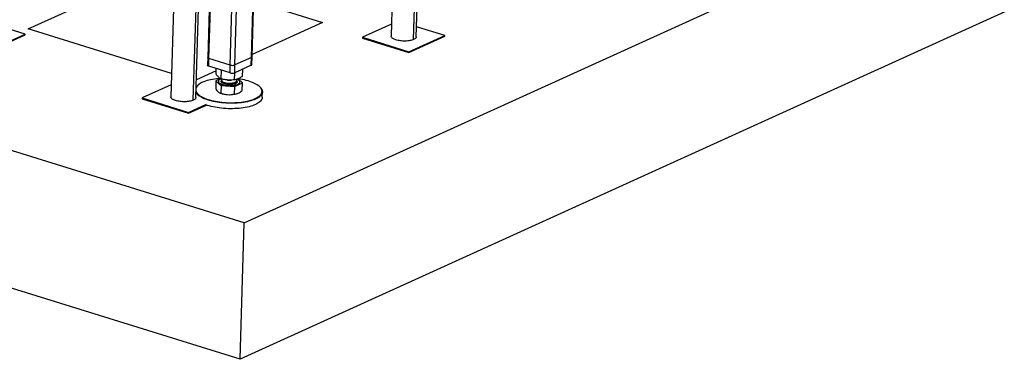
# Model space of a CAD drawing. Header units: millimetres. Extents: x 5 to 589, y 5 to 415.
# Tile 77 of 104: x 477 to 536, y 96 to 116. Entities that reach past the tile are written whole.
import ezdxf

# ---------------------------------------------------------------- set-up
doc = ezdxf.new("R2010")
doc.units = ezdxf.units.MM
doc.layers.add('TRAIT-FORT', color=4, linetype='Continuous', lineweight=25)

msp = doc.modelspace()

# ---------------------------------------------------------------- linework, layer by layer
at = {"layer": 'TRAIT-FORT', "color": 4, "linetype": 'Continuous', "lineweight": 25}
for p, q in [((490.75966, 103.85751), (336.36203, 151.88055)), ((490.51622, 95.73133), (336.11859, 143.75438)), ((490.75966, 103.85751), (554.82739, 132.96645)), ((500.85137, 114.77586), (501.31631, 130.29593)), ((501.0072, 114.93798), (501.46936, 130.36547)), ((499.94798, 129.67423), (499.50788, 114.98314)), ((486.86129, 127.21516), (486.38661, 111.36985)), ((487.73011, 111.16257), (488.19854, 126.79923)), ((487.88593, 111.32469), (488.34811, 126.7527)), ((488.9732, 126.55828), (488.58824, 113.70813)), ((488.66612, 113.6467), (489.05218, 126.53372)), ((489.93297, 113.25266), (490.31903, 126.13968)), ((490.21336, 113.25885), (490.59665, 126.05333)), ((491.18963, 113.70242), (491.55385, 125.86039)), ((491.23118, 113.74568), (491.59466, 125.87893)), ((554.58395, 124.84027), (490.51622, 95.73133)), ((477.90613, 115.40346), (485.53324, 118.86881)), ((491.78765, 116.92347), (495.43053, 115.79041)), ((477.71294, 115.09553), (476.0272, 115.61985)), ((495.43053, 115.79041), (491.23534, 113.88434)), ((499.52906, 115.69011), (497.80412, 114.90639)), ((502.71095, 115.01474), (501.0252, 115.53906)), ((475.57596, 114.07879), (477.71155, 115.04909)), ((475.57735, 114.12523), (477.71294, 115.09553)), ((477.71155, 115.04909), (477.71294, 115.09553)), ((486.42804, 112.75285), (477.90613, 115.40346)), ((500.57397, 113.998), (502.70956, 114.9683)), ((500.57536, 114.04444), (502.71095, 115.01474)), ((502.70956, 114.9683), (502.71095, 115.01474)), ((497.80412, 114.90639), (497.80273, 114.85995)), ((497.80273, 114.85995), (500.57397, 113.998)), ((497.80412, 114.90639), (500.57536, 114.04444)), ((491.21727, 113.28133), (491.23118, 113.74568)), ((500.57536, 114.04444), (500.57397, 113.998)), ((488.58824, 113.70813), (488.57433, 113.24378)), ((488.65221, 113.18234), (488.66612, 113.6467)), ((489.91906, 112.78831), (488.65221, 113.18234)), ((489.93297, 113.25266), (488.66612, 113.6467)), ((489.91906, 112.78831), (489.93297, 113.25266)), ((490.19945, 112.7945), (490.21336, 113.25885)), ((491.17572, 113.23807), (490.19945, 112.7945)), ((491.18963, 113.70242), (490.21336, 113.25885)), ((491.17572, 113.23807), (491.18963, 113.70242)), ((489.09588, 112.91228), (487.91745, 112.37687)), ((489.0897, 112.70623), (489.0998, 113.04313)), ((489.40072, 112.42802), (489.4162, 112.94472)), ((490.18848, 112.37225), (490.20115, 112.79527)), ((490.66522, 112.59468), (490.67772, 113.0118)), ((486.40779, 112.07682), (484.68285, 111.2931)), ((488.0479, 112.08657), (488.02439, 112.06771)), ((489.07799, 112.31533), (489.06419, 111.8546)), ((489.36109, 112.44741), (489.07799, 112.31533)), ((489.07799, 112.31533), (489.38901, 112.03712)), ((489.2273, 112.28333), (489.22716, 112.27868)), ((489.38901, 112.03712), (489.37521, 111.5764)), ((489.38901, 112.03712), (490.17677, 111.98135)), ((489.42046, 112.42336), (489.4183, 112.35115)), ((489.75009, 112.36382), (489.76009, 112.36287)), ((489.97741, 112.35636), (489.9922, 112.35687)), ((490.17677, 111.98135), (490.65351, 112.20377)), ((490.31789, 112.32421), (490.32025, 112.40306)), ((490.65351, 112.20377), (490.39883, 112.43159)), ((490.50434, 112.24042), (490.50448, 112.24507)), ((490.63971, 111.74305), (490.65351, 112.20377)), ((489.31527, 111.59506), (489.34716, 111.58155)), ((490.17677, 111.98135), (490.16297, 111.52062)), ((490.34284, 111.55173), (490.3471, 111.55324)), ((491.69233, 111.95783), (491.66999, 111.97806)), ((491.83891, 111.33365), (491.84865, 111.65869)), ((484.68285, 111.2931), (484.68146, 111.24667)), ((484.68146, 111.24667), (487.4527, 110.38471)), ((484.68285, 111.2931), (487.45409, 110.43115)), ((487.4527, 110.38471), (488.52328, 110.87112)), ((487.45409, 110.43115), (488.52428, 110.91738)), ((487.45409, 110.43115), (487.4527, 110.38471)), ((490.51622, 95.73133), (490.75966, 103.85751))]:
    msp.add_line(p, q, dxfattribs=at)
at = {"layer": 'TRAIT-FORT', "color": 4, "linetype": 'Continuous', "lineweight": 25, "flags": 128}
for points in [[(488.65221, 113.18234), (488.62366, 113.19302), (488.60089, 113.20541), (488.58479, 113.21905), (488.57597, 113.23341), (488.57433, 113.24378)], [(488.66612, 113.6467), (488.63757, 113.65737), (488.6148, 113.66977), (488.5987, 113.68341), (488.58988, 113.69777), (488.58824, 113.70813)], [(488.66612, 113.6467), (488.63757, 113.65737), (488.6148, 113.66977), (488.5987, 113.68341), (488.58988, 113.69777), (488.58824, 113.70813)], [(489.33626, 112.46048), (489.23583, 112.45199), (489.11188, 112.43846), (488.99124, 112.42181), (488.87443, 112.40213), (488.76198, 112.3795), (488.65439, 112.35402), (488.55214, 112.32581), (488.45568, 112.29499), (488.36546, 112.2617), (488.28187, 112.22609), (488.20528, 112.18831), (488.13604, 112.14854), (488.07445, 112.10695), (488.0208, 112.06373), (487.97532, 112.01908), (487.93821, 111.97318), (487.90964, 111.92626), (487.89908, 111.90362)], [(488.10238, 111.44731), (488.16759, 111.40318), (488.24032, 111.36056), (488.32024, 111.31965), (488.40699, 111.28062), (488.50019, 111.24365), (488.59942, 111.2089), (488.70423, 111.17654), (488.81417, 111.1467), (488.92873, 111.11952), (489.0474, 111.09511), (489.16966, 111.0736), (489.29496, 111.05507), (489.42275, 111.0396), (489.55244, 111.02728), (489.68346, 111.01814), (489.81522, 111.01224), (489.94714, 111.00959), (490.07863, 111.01022), (490.2091, 111.01411), (490.33797, 111.02125), (490.46466, 111.03161), (490.5886, 111.04514), (490.70925, 111.06179), (490.82606, 111.08147), (490.93851, 111.1041), (491.0461, 111.12957), (491.14835, 111.15779), (491.2448, 111.18861), (491.33502, 111.2219), (491.41862, 111.25751), (491.4952, 111.29529), (491.56445, 111.33506), (491.62603, 111.37665), (491.67968, 111.41986), (491.72517, 111.46452), (491.76228, 111.51041), (491.79085, 111.55734), (491.81075, 111.60509), (491.82189, 111.65346), (491.82424, 111.70221), (491.81776, 111.75115), (491.8025, 111.80004), (491.77851, 111.84867), (491.74592, 111.89682), (491.70486, 111.94428), (491.65551, 111.99084), (491.59811, 112.03629), (491.53289, 112.08042), (491.46016, 112.12303), (491.38024, 112.16395), (491.29349, 112.20298), (491.20029, 112.23995), (491.10107, 112.27469), (490.99625, 112.30706), (490.88632, 112.3369), (490.77176, 112.36408), (490.65308, 112.38848), (490.53082, 112.41), (490.40552, 112.42853), (490.40168, 112.42904)], [(489.22716, 112.27868), (489.22952, 112.25557), (489.24052, 112.22758), (489.26029, 112.20004), (489.28857, 112.17334), (489.32494, 112.14784), (489.36891, 112.12392), (489.41985, 112.1019), (489.47706, 112.08209), (489.53972, 112.06477), (489.60695, 112.05019), (489.67782, 112.03855), (489.75133, 112.03001), (489.82644, 112.02469), (489.90211, 112.02267), (489.97726, 112.02397), (490.05085, 112.02858), (490.12184, 112.03643), (490.18924, 112.04742), (490.25209, 112.06138), (490.30953, 112.07813), (490.36073, 112.09742), (490.40498, 112.11899), (490.44167, 112.14253), (490.47027, 112.16771), (490.49038, 112.19419), (490.50172, 112.22158), (490.50434, 112.24042)], [(489.38877, 112.43362), (489.34788, 112.41581), (489.30734, 112.39322), (489.27464, 112.36881), (489.25024, 112.34294), (489.23448, 112.31596), (489.22759, 112.28825), (489.22966, 112.26021), (489.24066, 112.23222), (489.26043, 112.20468), (489.2887, 112.17798), (489.32508, 112.15249), (489.36905, 112.12856), (489.41999, 112.10654), (489.4772, 112.08673), (489.53986, 112.06942), (489.60709, 112.05483), (489.67796, 112.04319), (489.75147, 112.03465), (489.82658, 112.02933), (489.90225, 112.02731), (489.9774, 112.02861), (490.05099, 112.03322), (490.12198, 112.04108), (490.18938, 112.05206), (490.25223, 112.06603), (490.30966, 112.08277), (490.36087, 112.10206), (490.40512, 112.12363), (490.44181, 112.14717), (490.4704, 112.17236), (490.49052, 112.19883), (490.50186, 112.22622), (490.50428, 112.25414), (490.49774, 112.28221), (490.48232, 112.31002), (490.45826, 112.33719), (490.42587, 112.36333), (490.38563, 112.38809), (490.34147, 112.40963)], [(489.42004, 112.31903), (489.41684, 112.29592), (489.42239, 112.27265), (489.43659, 112.24966), (489.45916, 112.2274), (489.48965, 112.20632), (489.52748, 112.18681), (489.57192, 112.16926), (489.62209, 112.15401), (489.67701, 112.14136), (489.73563, 112.13155), (489.7968, 112.12477), (489.85932, 112.12116), (489.92199, 112.12079), (489.98358, 112.12366), (490.04289, 112.12971), (490.09877, 112.13884), (490.15013, 112.15085), (490.19597, 112.16553), (490.2354, 112.18258), (490.26765, 112.20166), (490.2921, 112.22242), (490.30826, 112.24444), (490.31583, 112.2673), (490.3158, 112.28447)], [(489.4183, 112.35115), (489.42169, 112.32872), (489.43375, 112.30562), (489.45426, 112.28314), (489.48282, 112.26172), (489.51888, 112.24178), (489.56174, 112.22371), (489.61056, 112.20786), (489.6644, 112.19453), (489.7222, 112.18399), (489.78284, 112.17644), (489.84514, 112.17203), (489.90788, 112.17084), (489.96985, 112.1729), (490.02984, 112.17817), (490.08669, 112.18654), (490.13927, 112.19786), (490.18658, 112.21189), (490.22769, 112.22838), (490.2618, 112.24699), (490.28825, 112.26736), (490.30652, 112.28911), (490.31626, 112.3118), (490.31789, 112.32421)], [(491.69233, 111.95783), (491.72764, 111.92363), (491.76922, 111.87557), (491.80223, 111.8268), (491.82651, 111.77756), (491.84197, 111.72805), (491.84853, 111.67849), (491.84616, 111.62912), (491.83487, 111.58014), (491.81472, 111.53179), (491.78578, 111.48427), (491.74821, 111.43779), (491.70215, 111.39257), (491.64781, 111.34881), (491.58545, 111.30669), (491.51533, 111.26642), (491.43777, 111.22816), (491.35312, 111.1921), (491.26176, 111.15839), (491.16408, 111.12718), (491.06054, 111.09861), (490.95159, 111.07281), (490.83771, 111.04989), (490.71942, 111.02996), (490.59725, 111.01311), (490.47174, 110.9994), (490.34345, 110.98891), (490.21295, 110.98168), (490.08083, 110.97774), (489.94768, 110.97711), (489.81408, 110.97978), (489.68065, 110.98576), (489.54797, 110.99502), (489.41664, 111.0075), (489.28724, 111.02316), (489.16035, 111.04192), (489.03654, 111.06371), (488.91637, 111.08842), (488.80036, 111.11595), (488.68903, 111.14617), (488.58289, 111.17894), (488.48241, 111.21413), (488.38803, 111.25156), (488.30018, 111.29109), (488.21925, 111.33252), (488.1456, 111.37568), (488.07956, 111.42037)], [(491.83891, 111.33365), (491.83642, 111.30407), (491.82513, 111.2551), (491.80498, 111.20674), (491.77605, 111.15922), (491.73847, 111.11275), (491.69241, 111.06752), (491.63808, 111.02376), (491.57571, 110.98165), (491.50559, 110.94137), (491.42804, 110.90312), (491.34339, 110.86705), (491.25202, 110.83334), (491.15435, 110.80213), (491.0508, 110.77356), (490.94185, 110.74776), (490.82798, 110.72484), (490.70969, 110.70491), (490.58751, 110.68806), (490.462, 110.67436), (490.33371, 110.66386), (490.20321, 110.65663), (490.07109, 110.65269), (489.93794, 110.65206), (489.80435, 110.65474), (489.67091, 110.66072), (489.53823, 110.66997), (489.4069, 110.68245), (489.2775, 110.69811), (489.15062, 110.71688), (489.02681, 110.73866), (488.90663, 110.76337), (488.79062, 110.7909), (488.67929, 110.82112), (488.57315, 110.85389), (488.52287, 110.87095)]]:
    msp.add_lwpolyline(points, dxfattribs=at)
at = {"layer": 'TRAIT-FORT', "color": 4, "linetype": 'Continuous', "lineweight": 25}
for centre, radius, start, end in [((491.17692, 113.75622), 0.05528, 283.295255, 349.017157), ((490.06374, 113.68239), 0.44919, 253.0741223, 289.45572), ((491.16301, 113.29186), 0.05528, 283.295255, 349.017157), ((490.04983, 113.21804), 0.44919, 253.0741223, 289.45572), ((488.35993, 111.63328), 0.54893, 127.680709, 146.8605323), ((489.91935, 114.04877), 1.69341, 264.6033309, 271.9648366), ((488.39876, 111.9086), 0.5483, 202.6587777, 237.2789675), ((488.42387, 111.93372), 0.61813, 210.8763932, 236.1496768), ((489.83806, 112.84654), 1.3569, 248.7900155, 267.0139031), ((489.90247, 112.97961), 1.49425, 264.8130381, 287.1401175)]:
    msp.add_arc(centre, radius, start, end, dxfattribs=at)
for points, knots in [([(500.85137, 114.77586), (500.81921, 114.76294), (500.75489, 114.7371), (500.63318, 114.70882), (500.49867, 114.68971), (500.35445, 114.68115), (500.20663, 114.68329), (500.06073, 114.69609), (499.92241, 114.71906), (499.79695, 114.7513), (499.68926, 114.79159), (499.60313, 114.83837), (499.54318, 114.88983), (499.51031, 114.93894), (499.51067, 114.97011), (499.51082, 114.9831)], [0, 0, 0, 0, 0.07864707, 0.15729415, 0.23594122, 0.31458829, 0.39323537, 0.47188244, 0.55052951, 0.62917658, 0.70782366, 0.78647073, 0.8651178, 0.94376488, 1, 1, 1, 1]), ([(501.00425, 114.93803), (501.00495, 114.93284), (501.0081, 114.90946), (500.98432, 114.86902), (500.93494, 114.81874), (500.87923, 114.79015), (500.85137, 114.77586)], [0, 0, 0, 0, 0.08674927, 0.39116618, 0.69558309, 1, 1, 1, 1]), ([(489.40072, 112.42802), (489.37969, 112.4375), (489.33985, 112.45544), (489.28165, 112.49439), (489.23028, 112.53837), (489.18289, 112.58762), (489.13712, 112.6418), (489.10602, 112.68406), (489.0897, 112.70623)], [0, 0, 0, 0, 0.20206835, 0.38269984, 0.55531458, 0.69299169, 0.83889419, 1, 1, 1, 1]), ([(490.66522, 112.59468), (490.63313, 112.57073), (490.57234, 112.52539), (490.48333, 112.47126), (490.40461, 112.43264), (490.33187, 112.40529), (490.2615, 112.38517), (490.21361, 112.37669), (490.18848, 112.37225)], [0, 0, 0, 0, 0.20206835, 0.38269984, 0.55531458, 0.69299169, 0.83889419, 1, 1, 1, 1]), ([(489.80864, 112.09125), (489.78008, 112.09385), (489.72124, 112.09919), (489.63658, 112.11504), (489.55739, 112.13697), (489.48945, 112.1648), (489.44593, 112.19155), (489.42025, 112.21419), (489.40145, 112.2368), (489.38851, 112.26497), (489.39257, 112.28692), (489.39454, 112.29757)], [0, 0, 0, 0, 0.11649679, 0.2399717, 0.36857994, 0.49991744, 0.63125494, 0.69563278, 0.7600283, 0.88350321, 1, 1, 1, 1]), ([(489.39454, 112.29757), (489.39865, 112.30816), (489.40403, 112.322), (489.41958, 112.33439), (489.42323, 112.3373)], [0, 0, 0, 0, 0.76493856, 1, 1, 1, 1]), ([(490.18848, 112.37225), (490.13562, 112.36687), (490.03552, 112.3567), (489.88869, 112.35429), (489.75865, 112.36158), (489.63832, 112.37679), (489.52179, 112.39796), (489.44239, 112.41768), (489.40072, 112.42802)], [0, 0, 0, 0, 0.20206835, 0.38269984, 0.55531458, 0.69299169, 0.83889419, 1, 1, 1, 1]), ([(490.31481, 112.30928), (490.31846, 112.30514), (490.33183, 112.28999), (490.34227, 112.26346), (490.33994, 112.23064), (490.32111, 112.19893), (490.28521, 112.16848), (490.23118, 112.14059), (490.1608, 112.11726), (490.09153, 112.10295), (490.03216, 112.09498), (489.97239, 112.08957), (489.89717, 112.08673), (489.83757, 112.08977), (489.80864, 112.09125)], [0, 0, 0, 0, 0.03603865, 0.13202877, 0.22259407, 0.31315937, 0.40914949, 0.5091303, 0.61123285, 0.7133354, 0.76338312, 0.81344458, 0.9094347, 1, 1, 1, 1]), ([(489.06419, 111.8546), (489.08898, 111.81652), (489.12636, 111.7591), (489.17819, 111.69657), (489.20469, 111.6712), (489.21799, 111.65847)], [0, 0, 0, 0, 0.49525132, 0.7468182, 1, 1, 1, 1]), ([(489.21799, 111.65847), (489.24413, 111.63804), (489.297, 111.59672), (489.34895, 111.58322), (489.37521, 111.5764)], [0, 0, 0, 0, 0.49451073, 1, 1, 1, 1]), ([(489.37521, 111.5764), (489.4387, 111.55637), (489.53445, 111.52618), (489.66645, 111.50106), (489.73366, 111.49468), (489.76738, 111.49148)], [0, 0, 0, 0, 0.49525132, 0.7468182, 1, 1, 1, 1]), ([(489.76738, 111.49148), (489.83346, 111.48968), (489.9671, 111.48604), (490.0972, 111.50901), (490.16297, 111.52062)], [0, 0, 0, 0, 0.49451073, 1, 1, 1, 1]), ([(490.16297, 111.52062), (490.20121, 111.52319), (490.25888, 111.52706), (490.33858, 111.54872), (490.37924, 111.56609), (490.39963, 111.57481)], [0, 0, 0, 0, 0.49525132, 0.7468182, 1, 1, 1, 1]), ([(490.39963, 111.57481), (490.43966, 111.59631), (490.5206, 111.63981), (490.59972, 111.70838), (490.63971, 111.74305)], [0, 0, 0, 0, 0.49451073, 1, 1, 1, 1]), ([(487.73011, 111.16257), (487.69795, 111.14965), (487.63362, 111.12381), (487.51191, 111.09553), (487.3774, 111.07643), (487.23319, 111.06786), (487.08537, 111.07), (486.93947, 111.0828), (486.80115, 111.10577), (486.67568, 111.13801), (486.56799, 111.1783), (486.48186, 111.22508), (486.42191, 111.27654), (486.38904, 111.32565), (486.3894, 111.35682), (486.38955, 111.36981)], [0, 0, 0, 0, 0.07864707, 0.15729415, 0.23594122, 0.31458829, 0.39323537, 0.47188244, 0.55052951, 0.62917658, 0.70782366, 0.78647073, 0.8651178, 0.94376488, 1, 1, 1, 1]), ([(487.88299, 111.32474), (487.88369, 111.31955), (487.88684, 111.29617), (487.86306, 111.25573), (487.81367, 111.20545), (487.75796, 111.17686), (487.73011, 111.16257)], [0, 0, 0, 0, 0.08674927, 0.39116618, 0.69558309, 1, 1, 1, 1])]:
    msp.add_open_spline(points, degree=3, knots=knots, dxfattribs=at)

doc.saveas('drawing.dxf')
